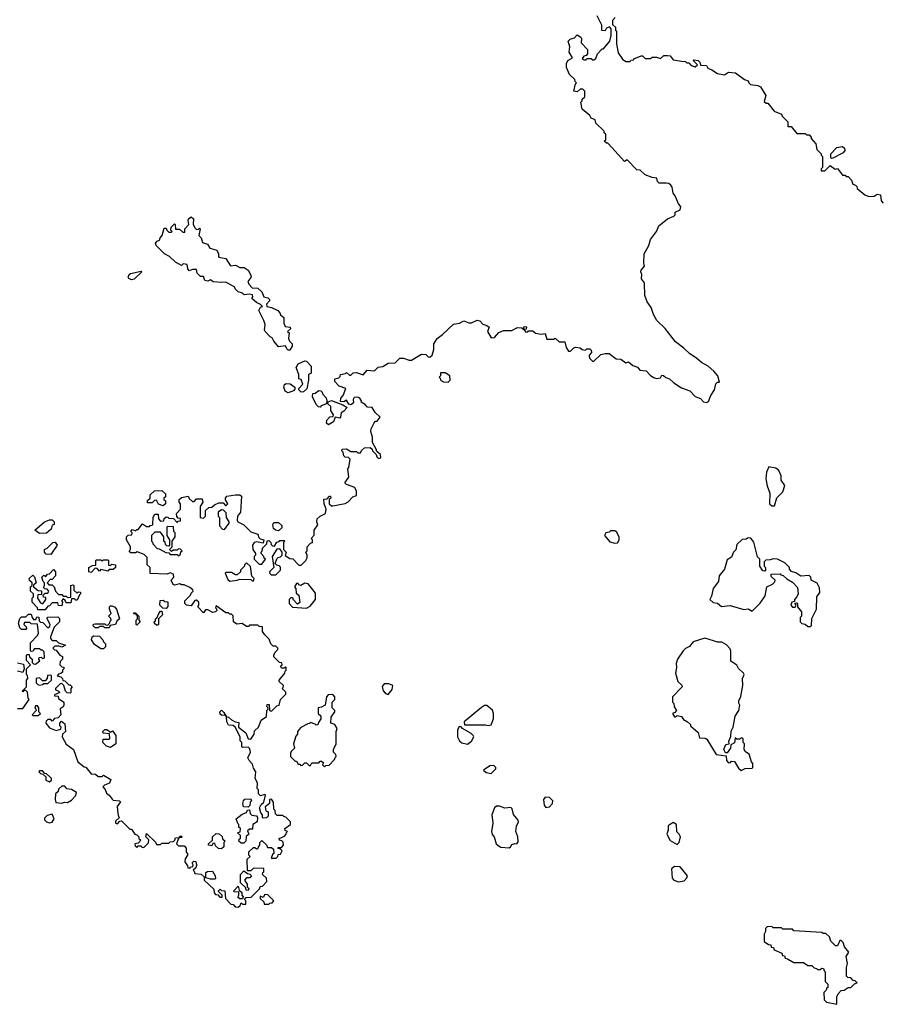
# Model space of a CAD drawing. Extents: x 2494118 to 2687960, y 757339 to 915227.
# Tile 49 of 256: x 2563441 to 2569651, y 838680 to 845770. Entities that reach past the tile are written whole.
import ezdxf

# ---------------------------------------------------------------- set-up
doc = ezdxf.new("R2010")
doc.units = 0

msp = doc.modelspace()

# ---------------------------------------------------------------- linework, layer by layer
at = {"layer": '0CON20XD'}
for points in [[(2565795, 843030), (2565775, 843017.5), (2565751.7, 843021.7), (2565752.5, 843045), (2565770, 843065), (2565790, 843115), (2565741.7, 843131.7), (2565710, 843165), (2565710, 843185), (2565738.3, 843191.7), (2565748.3, 843201.7), (2565750, 843215), (2565787, 843223), (2565795, 843230), (2565815, 843210), (2565825, 843210), (2565841.7, 843228.3), (2565865, 843230), (2565915, 843212.5), (2565943, 843247), (2565995, 843242.5), (2566023, 843267), (2566055, 843273.3), (2566095, 843297.5), (2566145, 843300), (2566178.3, 843331.7), (2566205, 843332.5), (2566245, 843317.5), (2566261.7, 843318.3), (2566335, 843362.5), (2566365, 843360), (2566381.7, 843341.7), (2566395, 843340), (2566410, 843355), (2566422.5, 843395), (2566422.5, 843435), (2566446.7, 843475), (2566485, 843502.5), (2566565, 843576.7), (2566606.4, 843583.6), (2566638.3, 843601.7), (2566675, 843587.5), (2566695, 843587.5), (2566733.6, 843606.4), (2566755, 843602.5), (2566775, 843577.5), (2566805, 843567.5), (2566820, 843555), (2566810, 843525), (2566835, 843480), (2566858.3, 843481.7), (2566891.7, 843518.3), (2566925, 843532.5), (2566985, 843532.5), (2567025, 843552.5), (2567055, 843550), (2567070, 843540), (2567071.7, 843558.3), (2567085, 843560), (2567090, 843555), (2567088.3, 843541.7), (2567070, 843540), (2567085, 843520), (2567098.3, 843521.7), (2567105, 843530), (2567135, 843530), (2567155, 843512.5), (2567195, 843506.7), (2567225, 843510), (2567235, 843470), (2567285, 843470), (2567295, 843477.5), (2567325, 843450), (2567365, 843450), (2567375, 843410), (2567393, 843383), (2567407, 843383), (2567431.7, 843408.3), (2567445, 843412.5), (2567477, 843407), (2567490, 843395), (2567515, 843390), (2567525, 843400), (2567545, 843400), (2567555, 843390), (2567557, 843373), (2567540, 843355), (2567540, 843345), (2567545, 843330), (2567565, 843310), (2567575, 843310), (2567625, 843360), (2567655, 843367.5), (2567685, 843366.2), (2567735, 843327.5), (2567770, 843325), (2567805, 843300), (2567825, 843307.5), (2567855, 843280), (2567888.3, 843268.3), (2567905, 843247.5), (2567950.7, 843240.7), (2567979.7, 843209.7), (2568005, 843193.3), (2568025, 843187.5), (2568055, 843190), (2568065, 843210), (2568077, 843207), (2568093, 843193), (2568120, 843185), (2568150, 843155), (2568205, 843120), (2568265, 843097.5), (2568305, 843056.7), (2568342.3, 843042.3), (2568365, 843017.5), (2568385, 843012.5), (2568399.3, 843020.7), (2568416.4, 843063.6), (2568442.5, 843105), (2568451.7, 843148.3), (2568465, 843160), (2568480, 843160), (2568466.1, 843206.1), (2568439.3, 843239.3), (2568397.5, 843275), (2568350.8, 843300.8), (2568313.6, 843333.6), (2568265, 843363.3), (2568222.5, 843405), (2568161.4, 843451.4), (2568087.5, 843547.5), (2568028, 843605), (2568005, 843647.5), (2567987.7, 843697.7), (2567957.3, 843737.3), (2567940.8, 843785), (2567940, 843875), (2567916.7, 843905), (2567920, 843935), (2567913.8, 843955), (2567915, 843967.5), (2567940, 843995), (2567933.6, 844016.4), (2567937.5, 844085), (2567970, 844145), (2567982.3, 844187.7), (2568026.1, 844243.9), (2568043.3, 844285), (2568105, 844336.7), (2568150, 844355), (2568160, 844365), (2568160, 844385), (2568195, 844400), (2568200, 844425), (2568183, 844443), (2568160.7, 844500.7), (2568145, 844520), (2568138.8, 844565), (2568129.5, 844579.5), (2568115, 844590), (2568095, 844593.3), (2568045, 844592.5), (2568032.5, 844605), (2568028.3, 844628.3), (2567995, 844632.5), (2567943, 844653), (2567907, 844687), (2567885, 844690), (2567815, 844760), (2567795, 844750), (2567705, 844850), (2567675, 844880), (2567665, 844880), (2567650, 844895), (2567660, 844905), (2567660, 844945), (2567650, 844955), (2567648.3, 844968.3), (2567590, 845025), (2567585, 845050), (2567555, 845060), (2567545, 845080), (2567490, 845125), (2567480, 845175), (2567490, 845185), (2567491.7, 845198.3), (2567510, 845215), (2567510, 845255), (2567495, 845270), (2567475, 845270), (2567455, 845250), (2567430, 845255), (2567443, 845307), (2567450, 845315), (2567440, 845325), (2567438.3, 845338.3), (2567400, 845375), (2567377.5, 845425), (2567377.5, 845455), (2567387.5, 845475), (2567420, 845495), (2567397.5, 845535), (2567402.5, 845575), (2567390, 845615), (2567405, 845630), (2567425, 845637.5), (2567435, 845640), (2567455, 845660), (2567480, 845645), (2567486.7, 845635), (2567483, 845603), (2567530, 845555), (2567530, 845525), (2567518.3, 845511.7), (2567501.7, 845508.3), (2567491.7, 845491.7), (2567505, 845480), (2567518.3, 845481.7), (2567525, 845490), (2567555, 845490), (2567561.7, 845481.7), (2567575, 845480), (2567588.3, 845491.7), (2567600, 845525), (2567635, 845560), (2567645, 845560), (2567690, 845615), (2567700, 845655), (2567700, 845705), (2567687.5, 845717.5), (2567665, 845710), (2567655, 845690), (2567633, 845693), (2567631.7, 845731.7), (2567598.3, 845798.3)], [(2567727.5, 845785), (2567710, 845765), (2567710, 845735), (2567730, 845715), (2567730, 845695), (2567737.5, 845685), (2567737.5, 845595), (2567750.7, 845530.7), (2567780, 845485), (2567805, 845470), (2567835, 845470), (2567841.7, 845478.3), (2567860, 845480), (2567861.7, 845488.3), (2567915, 845510), (2567925, 845510), (2567945, 845490), (2567985, 845490), (2567995, 845500), (2568025, 845500), (2568055, 845490), (2568078.3, 845511.7), (2568105, 845512.5), (2568125, 845510), (2568145, 845480), (2568205, 845472.5), (2568235, 845470), (2568245, 845460), (2568258.3, 845458.3), (2568275, 845440), (2568305, 845430), (2568320, 845445), (2568290, 845475), (2568295, 845480), (2568325, 845476.7), (2568337.5, 845465), (2568341.7, 845441.7), (2568385, 845440), (2568395, 845420), (2568425, 845410), (2568465, 845382.5), (2568515, 845372.5), (2568545, 845392.5), (2568595, 845387.5), (2568659.3, 845339.3), (2568685, 845330), (2568690, 845315), (2568703, 845303), (2568755, 845296.7), (2568775, 845286.7), (2568812.5, 845225), (2568801.7, 845181.7), (2568815, 845170), (2568828.3, 845168.3), (2568871.7, 845111.7), (2568925, 845090), (2568930, 845075), (2568970, 845035), (2568971.7, 845001.7), (2568995, 845000), (2569035, 844950), (2569095, 844950), (2569105, 844940), (2569125, 844940), (2569140, 844925), (2569140, 844915), (2569172.5, 844875), (2569180, 844835), (2569210, 844805), (2569210, 844795), (2569220, 844785), (2569220, 844705), (2569210, 844695), (2569211.7, 844681.7), (2569238.3, 844681.7), (2569275, 844720), (2569313, 844693), (2569328.3, 844698.3), (2569365, 844650), (2569385, 844650), (2569391.7, 844641.7), (2569405, 844640), (2569430, 844615), (2569440, 844585), (2569458.3, 844578.3), (2569468.3, 844568.3), (2569470, 844555), (2569525, 844510), (2569555, 844497.5), (2569591.7, 844498.3), (2569615, 844512.5), (2569638.3, 844508.3), (2569642.5, 844465), (2569658.3, 844448.3)], [(2569285, 844770), (2569280, 844775), (2569280, 844805), (2569325, 844850), (2569365, 844857.5), (2569380, 844845), (2569381.7, 844828.3), (2569369.3, 844810.7), (2569295, 844772.5), (2569285, 844770)], [(2565385, 843390), (2565375, 843390), (2565365, 843400), (2565355, 843422.5), (2565303.6, 843413.6), (2565270, 843455), (2565260, 843480), (2565245, 843487.5), (2565207.5, 843525), (2565202.5, 843535), (2565207.5, 843575), (2565200, 843605), (2565162.5, 843675), (2565175, 843700), (2565190, 843705), (2565175, 843720), (2565145, 843732.5), (2565111.7, 843761.7), (2565120, 843775), (2565118.3, 843788.3), (2565095, 843792.5), (2565058.3, 843788.3), (2565045, 843800), (2565015, 843810), (2564991.7, 843831.7), (2564990, 843845), (2564925, 843880), (2564895, 843876.7), (2564835, 843882.5), (2564815, 843897.5), (2564795, 843887.5), (2564775, 843892.5), (2564765, 843920), (2564741.7, 843921.7), (2564720, 843945), (2564715, 843970), (2564685, 843970), (2564661.7, 843961.7), (2564652.5, 843975), (2564646.4, 844006.4), (2564618.3, 844011.7), (2564605, 844000), (2564563.9, 844023.9), (2564520, 844065), (2564483.6, 844083.6), (2564423.6, 844143.6), (2564418.3, 844161.7), (2564430, 844175), (2564448.3, 844181.7), (2564451.7, 844198.3), (2564467.5, 844215), (2564481.7, 844268.3), (2564495, 844270), (2564500, 844255), (2564515, 844240), (2564535, 844240), (2564540, 844245), (2564530, 844255), (2564532.5, 844275), (2564555, 844300), (2564560, 844295), (2564561.7, 844261.7), (2564591.7, 844261.7), (2564615, 844240), (2564630, 844240), (2564630, 844265), (2564660, 844295), (2564653.3, 844323.3), (2564656.7, 844335), (2564675, 844350), (2564693.3, 844335), (2564690, 844295), (2564705, 844270), (2564715, 844260), (2564728.3, 844261.7), (2564735, 844270), (2564740, 844265), (2564730, 844215), (2564748.3, 844198.3), (2564756.4, 844166.4), (2564793, 844153), (2564810, 844125), (2564859.5, 844109.5), (2564873.3, 844085), (2564871.7, 844068.3), (2564875, 844060), (2564925, 844050), (2564958.3, 843998.3), (2564995, 844002.5), (2565025, 843986.7), (2565056.4, 843986.4), (2565086.7, 843966.7), (2565107.5, 843925), (2565106.1, 843913.9), (2565082.5, 843885), (2565090, 843865), (2565115, 843840), (2565155, 843837.5), (2565185, 843810), (2565200, 843775), (2565227, 843767), (2565240, 843755), (2565240, 843745), (2565218.3, 843721.7), (2565220, 843705), (2565255, 843697.5), (2565300, 843675), (2565315, 843660), (2565320, 843645), (2565342.5, 843625), (2565342.5, 843585), (2565351.7, 843561.7), (2565387.5, 843555), (2565390, 843545), (2565370, 843525), (2565380, 843515), (2565377.5, 843475), (2565382.5, 843455), (2565402.5, 843435), (2565401.7, 843418.3), (2565385, 843390)], [(2564245, 843897.5), (2564227, 843907), (2564222.5, 843915), (2564230, 843935), (2564238.3, 843941.7), (2564315, 843960), (2564320, 843955), (2564265, 843902.5), (2564245, 843897.5)], [(2565468.3, 843088.3), (2565450, 843105), (2565450, 843115), (2565480, 843145), (2565468.3, 843178.3), (2565450, 843185), (2565450, 843215), (2565432.5, 843265), (2565447, 843293), (2565495, 843312.5), (2565505, 843310), (2565540, 843275), (2565540, 843225), (2565520, 843215), (2565520, 843175), (2565507.5, 843112.5), (2565485, 843090), (2565468.3, 843088.3)], [(2566525, 843160), (2566540, 843175), (2566537.5, 843205), (2566505, 843227.5), (2566471.7, 843228.3), (2566470, 843205), (2566460, 843195), (2566468.3, 843188.3), (2566470, 843175), (2566493, 843163), (2566525, 843160)], [(2565375, 843082.5), (2565352.5, 843095), (2565342.5, 843125), (2565347, 843143), (2565360.7, 843149.3), (2565387.5, 843147.5), (2565422.5, 843125), (2565421.7, 843108.3), (2565413, 843097), (2565375, 843082.5)], [(2565605, 842980), (2565591.7, 842981.7), (2565575, 843000), (2565550, 843055), (2565551.7, 843078.3), (2565568.3, 843081.7), (2565595, 843100), (2565608.3, 843098.3), (2565618.3, 843088.3), (2565620, 843075), (2565647, 843047), (2565652.5, 843025), (2565650, 843005), (2565611.7, 842988.3), (2565605, 842980)], [(2565070, 839425), (2565060, 839435), (2565071.7, 839448.3), (2565108.3, 839451.7), (2565168.3, 839511.7), (2565171.7, 839528.3), (2565188.3, 839531.7), (2565220, 839565), (2565218.3, 839588.3), (2565190, 839615), (2565191.7, 839628.3), (2565200, 839635), (2565198.3, 839658.3), (2565125, 839660), (2565105, 839640), (2565081.7, 839641.7), (2565080, 839725), (2565100, 839745), (2565090, 839755), (2565091.7, 839778.3), (2565125, 839810), (2565135, 839810), (2565145, 839800), (2565158.3, 839801.7), (2565160, 839815), (2565170, 839825), (2565170, 839845), (2565185, 839860), (2565218.3, 839828.3), (2565225, 839810), (2565255, 839810), (2565268.3, 839798.3), (2565270, 839765), (2565261.7, 839758.3), (2565251.7, 839731.7), (2565288.3, 839731.7), (2565300, 839745), (2565301.7, 839758.3), (2565318.3, 839761.7), (2565330, 839785), (2565318.3, 839798.3), (2565301.7, 839801.7), (2565301.7, 839808.3), (2565325, 839810), (2565340, 839825), (2565338.3, 839848.3), (2565328.3, 839858.3), (2565311.7, 839861.7), (2565310, 839875), (2565348.3, 839891.7), (2565360, 839905), (2565361.7, 839918.3), (2565370, 839925), (2565351.7, 839931.7), (2565350, 839945), (2565390, 839975), (2565390, 839995), (2565358.3, 840028.3), (2565341.7, 840031.7), (2565335, 840040), (2565295, 840040), (2565281.7, 840051.7), (2565280, 840075), (2565270, 840085), (2565267.5, 840135), (2565255, 840157.5), (2565240, 840155), (2565240, 840125), (2565208.3, 840101.7), (2565213, 840073), (2565230, 840065), (2565230, 840035), (2565217.5, 840022.5), (2565195, 840020), (2565190, 840025), (2565190, 840045), (2565178.3, 840058.3), (2565167.5, 840095), (2565180.7, 840119.3), (2565200, 840135), (2565210, 840185), (2565205, 840190), (2565175, 840180), (2565160, 840195), (2565160, 840225), (2565150, 840235), (2565152.5, 840275), (2565137.5, 840305), (2565141.2, 840355), (2565125, 840380), (2565118.3, 840408.3), (2565093.3, 840435), (2565083.3, 840455), (2565103.3, 840495), (2565098.8, 840518.8), (2565085, 840532.5), (2565045, 840530), (2565040, 840535), (2565040, 840565), (2565028.3, 840578.3), (2565027.5, 840605), (2564992.5, 840675), (2564977, 840687), (2564945, 840690), (2564932.5, 840715), (2564930, 840750), (2564920, 840760), (2564895, 840762.5), (2564885, 840770), (2564883, 840787), (2564893, 840797), (2564910.7, 840780.7), (2564930, 840750), (2564945, 840747.5), (2564965, 840727.5), (2564993, 840713), (2565018.3, 840708.3), (2565017.5, 840675), (2565070, 840635), (2565085, 840592.5), (2565105, 840590), (2565130, 840625), (2565131.7, 840648.3), (2565160, 840675), (2565180, 840725), (2565217, 840753), (2565220, 840795), (2565230, 840805), (2565228.3, 840818.3), (2565220, 840825), (2565221.7, 840838.3), (2565238.3, 840838.3), (2565240, 840795), (2565255, 840790), (2565291.7, 840828.3), (2565310, 840835), (2565320, 840875), (2565357, 840913), (2565357, 840927), (2565330, 840955), (2565338.3, 840961.7), (2565340, 840975), (2565310, 841005), (2565310, 841015), (2565350, 841065), (2565351.7, 841078.3), (2565360, 841085), (2565360, 841105), (2565355, 841110), (2565345, 841100), (2565325, 841100), (2565320, 841115), (2565330, 841125), (2565328.3, 841138.3), (2565311.7, 841141.7), (2565271.7, 841181.7), (2565270, 841195), (2565280, 841215), (2565300, 841235), (2565300, 841245), (2565285, 841260), (2565265, 841260), (2565250, 841275), (2565238.3, 841308.3), (2565205, 841340), (2565190, 841365), (2565188.3, 841398.3), (2565165, 841400), (2565155, 841410), (2565095, 841410), (2565088.3, 841401.7), (2565075, 841400), (2565041.7, 841421.7), (2565005, 841417.5), (2564980, 841435), (2564977, 841477), (2564965, 841490), (2564955, 841490), (2564945, 841500), (2564925, 841500), (2564855, 841550), (2564850, 841535), (2564858.3, 841528.3), (2564860, 841515), (2564850, 841505), (2564830.7, 841500.7), (2564795, 841520), (2564780, 841520), (2564765, 841500), (2564723, 841543), (2564730, 841555), (2564730, 841575), (2564715, 841590), (2564701.7, 841588.3), (2564675, 841550), (2564643, 841553), (2564630, 841565), (2564630, 841585), (2564670, 841625), (2564675, 841640), (2564690, 841655), (2564687.5, 841665), (2564665, 841682.5), (2564625, 841700), (2564605, 841700), (2564595, 841707.5), (2564555, 841697.5), (2564545, 841702.5), (2564532.5, 841735), (2564550, 841755), (2564548.3, 841778.3), (2564525, 841787.5), (2564502, 841778), (2564381.7, 841781.7), (2564380, 841825), (2564360, 841845), (2564358.3, 841898.3), (2564338.3, 841918.3), (2564287, 841937), (2564275, 841930), (2564241.7, 841931.7), (2564230, 841945), (2564240, 841955), (2564240, 841975), (2564210, 842025), (2564210, 842045), (2564223, 842057), (2564248.3, 842061.7), (2564250, 842075), (2564242.5, 842085), (2564251.7, 842098.3), (2564275, 842090), (2564285, 842100), (2564295, 842100), (2564325, 842140), (2564355, 842120), (2564375, 842120), (2564381.7, 842128.3), (2564395, 842130), (2564400, 842135), (2564403, 842187), (2564415, 842210), (2564438.3, 842208.3), (2564440, 842175), (2564455, 842160), (2564478.3, 842161.7), (2564481.7, 842178.3), (2564495, 842190), (2564508.3, 842188.3), (2564515, 842180), (2564548.3, 842178.3), (2564575, 842150), (2564581.7, 842158.3), (2564598.3, 842161.7), (2564598.3, 842178.3), (2564581.7, 842181.7), (2564571.7, 842191.7), (2564570, 842215), (2564600, 842245), (2564600, 842285), (2564590, 842295), (2564590, 842315), (2564605, 842330), (2564655, 842340), (2564661.7, 842321.7), (2564685, 842300), (2564698.3, 842301.7), (2564715, 842320), (2564755, 842320), (2564760, 842295), (2564740, 842265), (2564740, 842185), (2564765, 842180), (2564780, 842195), (2564780, 842235), (2564801.7, 842258.3), (2564825, 842260), (2564843, 842277), (2564875, 842290), (2564905, 842290), (2564921.7, 842271.7), (2564928.3, 842271.7), (2564940, 842285), (2564922.5, 842312.5), (2564922.5, 842325), (2564931.7, 842338.3), (2564995, 842347.5), (2565025, 842347.5), (2565038.3, 842338.3), (2565030, 842225), (2565010, 842195), (2565007.5, 842165), (2565012.5, 842155), (2565055, 842132.5), (2565105, 842082.5), (2565156.4, 842066.4), (2565162.5, 842042.5), (2565171.7, 842031.7), (2565200, 842025), (2565195, 842000), (2565145, 842010), (2565130, 842005), (2565117.5, 841985), (2565120, 841955), (2565140, 841925), (2565140, 841915), (2565130, 841905), (2565130, 841885), (2565165, 841850), (2565185, 841850), (2565210, 841885), (2565201.7, 841891.7), (2565200, 841905), (2565180, 841925), (2565180, 841935), (2565187, 841943), (2565190, 841965), (2565220, 841995), (2565221.7, 842018.3), (2565235, 842020), (2565250, 842005), (2565251.7, 841991.7), (2565261.7, 841981.7), (2565275, 841980), (2565291.7, 842008.3), (2565308.3, 842011.7), (2565315, 842020), (2565345, 842020), (2565350, 842015), (2565340, 842005), (2565340, 841955), (2565360, 841935), (2565351.7, 841911.7), (2565385, 841890), (2565408.3, 841888.3), (2565451.7, 841841.7), (2565468.3, 841841.7), (2565500, 841875), (2565510, 841895), (2565510, 841915), (2565500, 841935), (2565510, 841945), (2565510, 841975), (2565535, 842000), (2565550, 842005), (2565550, 842025), (2565540, 842035), (2565561.7, 842058.3), (2565560, 842095), (2565587, 842133), (2565580, 842155), (2565582.5, 842175), (2565603.9, 842196.1), (2565642.5, 842215), (2565647.5, 842245), (2565632.5, 842285), (2565631.7, 842318.3), (2565655, 842320), (2565671.7, 842338.3), (2565678.3, 842338.3), (2565680, 842325), (2565670, 842315), (2565670, 842285), (2565685, 842270), (2565695, 842270), (2565785, 842286.7), (2565805, 842297.5), (2565840, 842335), (2565867, 842343), (2565866.7, 842375), (2565855, 842402.5), (2565795, 842423.3), (2565782.5, 842435), (2565810, 842475), (2565802.5, 842535), (2565810, 842545), (2565820, 842605), (2565808.3, 842618.3), (2565785, 842620), (2565775, 842630), (2565770, 842655), (2565760, 842665), (2565761.7, 842678.3), (2565795, 842680), (2565825, 842660), (2565865, 842660), (2565875, 842650), (2565895, 842650), (2565901.7, 842668.3), (2565923, 842687), (2565965, 842690), (2565978.3, 842678.3), (2565980, 842665), (2566008.3, 842638.3), (2566011.7, 842621.7), (2566025, 842610), (2566040, 842615), (2566038.3, 842638.3), (2566011.7, 842661.7), (2566008.3, 842678.3), (2565980, 842725), (2565980, 842765), (2565970, 842805), (2565972.5, 842825), (2565993, 842867), (2566001.7, 842878.3), (2566015, 842880), (2566037, 842907), (2566000.7, 842940.7), (2565978.3, 842978.3), (2565945, 842980), (2565929.3, 842999.3), (2565900, 843015), (2565902.5, 843025), (2565890, 843045), (2565875, 843052.5), (2565850, 843050), (2565842.5, 843035), (2565845, 843010), (2565825, 842997.5), (2565811.7, 843001.7), (2565795, 843030)], [(2565665, 842852.5), (2565650, 842865), (2565653, 842887), (2565675, 842910), (2565698.3, 842911.7), (2565700, 842925), (2565680, 842955), (2565680, 842985), (2565660, 843005), (2565661.7, 843018.3), (2565687, 843027), (2565767, 842997), (2565798.3, 842978.3), (2565775, 842950), (2565755, 842940), (2565751.7, 842908.3), (2565745, 842900), (2565711.7, 842908.3), (2565700, 842875), (2565665, 842852.5)], [(2568875, 842270), (2568893, 842327), (2568935, 842370), (2568950, 842415), (2568923.6, 842453.6), (2568923.3, 842485), (2568907.5, 842525), (2568885, 842540), (2568835, 842550), (2568818.3, 842511.7), (2568812.5, 842465), (2568823, 842413), (2568841.7, 842361.7), (2568840, 842285), (2568855, 842270), (2568875, 842270)], [(2564475, 842270), (2564441.7, 842281.7), (2564425, 842310), (2564411.7, 842308.3), (2564395, 842290), (2564361.7, 842291.7), (2564361.7, 842308.3), (2564380, 842325), (2564381.7, 842348.3), (2564411.7, 842378.3), (2564465, 842380), (2564490, 842355), (2564490, 842335), (2564480, 842325), (2564480, 842315), (2564490, 842305), (2564490, 842285), (2564475, 842270)], [(2564915, 842100), (2564950, 842145), (2564950, 842155), (2564930, 842185), (2564928.3, 842218.3), (2564908.3, 842238.3), (2564895, 842240), (2564870, 842225), (2564870, 842195), (2564880, 842185), (2564880, 842125), (2564901.7, 842101.7), (2564915, 842100)], [(2563585, 842070), (2563550, 842095), (2563620, 842155), (2563655, 842167.5), (2563675, 842167.5), (2563690, 842155), (2563690, 842135), (2563675, 842130), (2563668.3, 842101.7), (2563635, 842073.3), (2563585, 842070)], [(2564585, 841910), (2564598.3, 841921.7), (2564601.7, 841938.3), (2564610, 841945), (2564598.3, 841958.3), (2564585, 841960), (2564575, 841950), (2564545, 841950), (2564535, 841940), (2564520, 841955), (2564540, 841975), (2564540, 842015), (2564560, 842045), (2564560, 842075), (2564550, 842085), (2564548.3, 842118.3), (2564505, 842120), (2564500, 842115), (2564500, 842055), (2564520, 842025), (2564520, 841985), (2564515, 841980), (2564501.7, 841981.7), (2564491.7, 841991.7), (2564488.3, 842008.3), (2564480, 842015), (2564480, 842045), (2564455, 842080), (2564415, 842080), (2564390, 842055), (2564390, 842015), (2564398.3, 842008.3), (2564400, 841995), (2564431.7, 841961.7), (2564445, 841960), (2564493, 841933), (2564515, 841930), (2564525, 841920), (2564575, 841920), (2564585, 841910)], [(2565305, 842090), (2565283, 842093), (2565267.5, 842105), (2565262.5, 842135), (2565271.7, 842148.3), (2565305, 842150), (2565328.3, 842128.3), (2565328.3, 842111.7), (2565305, 842090)], [(2567725, 842000), (2567745, 842002.5), (2567756.4, 842023.6), (2567757, 842043), (2567739.3, 842079.3), (2567725, 842090), (2567695, 842090), (2567685, 842080), (2567660, 842075), (2567652.5, 842055), (2567690.7, 842010.7), (2567725, 842000)], [(2569135, 841400), (2569141.7, 841408.3), (2569143, 841457), (2569177.5, 841525), (2569180, 841615), (2569202.5, 841645), (2569199.3, 841679.3), (2569183, 841713), (2569140, 841735), (2569137.5, 841755), (2569125, 841767.5), (2569065, 841762.5), (2569027.7, 841787.7), (2568997.5, 841797.5), (2568983, 841813), (2568982.5, 841825), (2568949.3, 841859.3), (2568896.4, 841886.4), (2568865, 841887.5), (2568845, 841880), (2568811.7, 841878.3), (2568800, 841865), (2568800, 841835), (2568810, 841825), (2568810, 841805), (2568805, 841800), (2568791.7, 841801.7), (2568770, 841835), (2568770, 841885), (2568753, 841903), (2568727, 842007), (2568705, 842037.5), (2568685, 842040), (2568671.7, 842028.3), (2568642.5, 842027.5), (2568605, 841990), (2568597, 841953), (2568580, 841935), (2568565, 841900), (2568535, 841880), (2568516.1, 841813.9), (2568477.5, 841765), (2568472.5, 841725), (2568433.3, 841675), (2568421.7, 841618.3), (2568410, 841595), (2568433, 841573), (2568465, 841567.5), (2568493.6, 841543.6), (2568555, 841552.5), (2568655, 841522.5), (2568685, 841527.5), (2568715, 841510), (2568771.7, 841568.3), (2568808.3, 841621.7), (2568820, 841685), (2568860, 841705), (2568878.3, 841721.7), (2568880, 841735), (2568851.7, 841761.7), (2568851.7, 841778.3), (2568915, 841780), (2568921.7, 841771.7), (2568938.3, 841768.3), (2568963, 841743), (2569005, 841720), (2569040.7, 841680.7), (2569046.7, 841635), (2569037, 841613), (2569020, 841595), (2569018.3, 841581.7), (2569000, 841575), (2568993, 841553), (2569005, 841540), (2569025, 841540), (2569030, 841555), (2569021.7, 841568.3), (2569035, 841570), (2569040, 841565), (2569041.7, 841541.7), (2569070, 841505), (2569070, 841475), (2569060, 841465), (2569060, 841435), (2569073, 841423), (2569097, 841417), (2569115, 841400), (2569135, 841400)], [(2563665, 841920), (2563631.7, 841921.7), (2563620, 841935), (2563620, 841955), (2563640, 841965), (2563680, 842005), (2563697, 842007), (2563710, 841985), (2563665, 841920)], [(2565251.7, 841771.7), (2565285, 841772.5), (2565320, 841805), (2565318.3, 841828.3), (2565308.3, 841838.3), (2565291.7, 841841.7), (2565280, 841855), (2565291.7, 841888.3), (2565301.7, 841898.3), (2565318.3, 841901.7), (2565330, 841915), (2565330, 841935), (2565315, 841960), (2565291.7, 841958.3), (2565260, 841905), (2565270, 841825), (2565240, 841795), (2565241.7, 841781.7), (2565251.7, 841771.7)], [(2563955, 841790), (2563940, 841795), (2563940, 841825), (2563965, 841840), (2563988.3, 841841.7), (2563990, 841875), (2563995, 841880), (2564025, 841880), (2564035, 841870), (2564045, 841880), (2564075, 841880), (2564080, 841875), (2564081.7, 841841.7), (2564095, 841840), (2564105, 841850), (2564130, 841845), (2564130, 841825), (2564115, 841810), (2564085, 841810), (2564075, 841800), (2564025, 841810), (2564015, 841800), (2563998.3, 841818.3), (2563985, 841820), (2563955, 841790)], [(2563625, 841520), (2563571.7, 841521.7), (2563570, 841535), (2563530, 841575), (2563530, 841605), (2563540, 841615), (2563540, 841635), (2563520, 841655), (2563520, 841685), (2563530, 841695), (2563530, 841715), (2563511.7, 841731.7), (2563510, 841745), (2563535, 841770), (2563548.3, 841758.3), (2563560, 841715), (2563541.7, 841698.3), (2563540, 841685), (2563575, 841660), (2563598.3, 841658.3), (2563598.3, 841631.7), (2563571.7, 841628.3), (2563570, 841605), (2563590, 841570), (2563607, 841563), (2563630, 841595), (2563628.3, 841608.3), (2563611.7, 841611.7), (2563610, 841625), (2563625, 841640), (2563645, 841640), (2563650, 841655), (2563638.3, 841668.3), (2563621.7, 841671.7), (2563611.7, 841681.7), (2563620, 841695), (2563620, 841715), (2563610, 841725), (2563600, 841755), (2563615, 841770), (2563628.3, 841761.7), (2563641.7, 841778.3), (2563655, 841780), (2563685, 841810), (2563700, 841795), (2563700, 841765), (2563675, 841740), (2563661.7, 841738.3), (2563640, 841715), (2563651.7, 841701.7), (2563675, 841700), (2563690, 841685), (2563700, 841655), (2563721.7, 841631.7), (2563745, 841630), (2563755, 841620), (2563775, 841620), (2563785, 841610), (2563808.3, 841611.7), (2563810, 841695), (2563825, 841700), (2563830, 841695), (2563831.7, 841661.7), (2563855, 841640), (2563865, 841650), (2563878.3, 841648.3), (2563880, 841635), (2563871.7, 841628.3), (2563855, 841590), (2563845, 841590), (2563835, 841600), (2563815, 841600), (2563808.3, 841571.7), (2563775, 841570), (2563768.3, 841588.3), (2563755, 841600), (2563742.5, 841585), (2563750, 841575), (2563745, 841550), (2563721.7, 841551.7), (2563715, 841570), (2563675, 841570), (2563655, 841550), (2563643.3, 841546.7), (2563625, 841520)], [(2564955, 841727.5), (2565006.4, 841733.6), (2565025, 841742.5), (2565105, 841740), (2565115, 841730), (2565125, 841730), (2565130, 841745), (2565113, 841763), (2565101.7, 841831.7), (2565075, 841860), (2565060, 841845), (2565060, 841835), (2565030, 841805), (2565030, 841795), (2565007, 841773), (2564995, 841772.5), (2564965, 841790), (2564925, 841790), (2564920, 841785), (2564939.3, 841739.3), (2564955, 841727.5)], [(2565505, 841533.3), (2565533, 841547), (2565570, 841595), (2565571.7, 841641.7), (2565517, 841707), (2565495, 841712.5), (2565465, 841696.7), (2565450, 841700), (2565445, 841710), (2565435, 841710), (2565420, 841685), (2565430, 841675), (2565431.7, 841641.7), (2565450, 841625), (2565457.5, 841572.5), (2565441.7, 841561.7), (2565410, 841595), (2565410, 841605), (2565395, 841610), (2565380, 841595), (2565380, 841565), (2565405, 841540), (2565505, 841533.3)], [(2564495, 841530), (2564471.7, 841531.7), (2564450, 841555), (2564451.7, 841588.3), (2564475, 841590), (2564485, 841580), (2564508.3, 841578.3), (2564507.5, 841545), (2564495, 841530)], [(2564085, 841390), (2564055, 841390), (2564045, 841400), (2564015, 841400), (2564005, 841390), (2563985, 841390), (2563970, 841405), (2563973.6, 841416.4), (2563985, 841420), (2564055, 841420), (2564061.7, 841411.7), (2564075, 841410), (2564088.3, 841421.7), (2564091.7, 841438.3), (2564100, 841445), (2564098.3, 841458.3), (2564080, 841475), (2564100, 841495), (2564087.5, 841525), (2564088.3, 841541.7), (2564095, 841550), (2564105, 841550), (2564123, 841543), (2564137.5, 841525), (2564160, 841455), (2564141.7, 841438.3), (2564130, 841415), (2564091.7, 841408.3), (2564085, 841390)], [(2563425, 840810), (2563465, 840810), (2563510, 840875), (2563502.5, 840885), (2563498.3, 840928.3), (2563485, 840940), (2563470, 840940), (2563465, 840930), (2563460, 840935), (2563490, 840965), (2563490, 841015), (2563500, 841025), (2563497, 841047), (2563490, 841055), (2563490, 841095), (2563520, 841125), (2563490, 841155), (2563490, 841195), (2563495, 841200), (2563508.3, 841198.3), (2563511.7, 841181.7), (2563530, 841165), (2563531.7, 841141.7), (2563541.7, 841131.7), (2563555, 841130), (2563587, 841153), (2563580, 841165), (2563581.7, 841178.3), (2563595, 841180), (2563605, 841170), (2563620, 841175), (2563617, 841217), (2563605, 841230), (2563595, 841230), (2563585, 841240), (2563545, 841240), (2563538.3, 841221.7), (2563525, 841220), (2563520, 841225), (2563518.3, 841281.7), (2563570, 841335), (2563576.4, 841353.6), (2563568.3, 841418.3), (2563525, 841420), (2563515, 841430), (2563475, 841430), (2563470, 841415), (2563488.3, 841398.3), (2563490, 841385), (2563485, 841380), (2563455, 841380), (2563441.7, 841391.7), (2563432.5, 841425), (2563441.7, 841458.3), (2563455, 841470), (2563485, 841470), (2563505, 841490), (2563525, 841490), (2563530, 841465), (2563541.7, 841451.7), (2563558.3, 841451.7), (2563565, 841470), (2563578.3, 841468.3), (2563581.7, 841441.7), (2563591.7, 841431.7), (2563608.3, 841428.3), (2563645, 841390), (2563658.3, 841401.7), (2563660, 841415), (2563640, 841455), (2563641.7, 841468.3), (2563715, 841470), (2563727, 841457), (2563727, 841433), (2563690, 841395), (2563662.5, 841325), (2563663, 841313), (2563675, 841300), (2563705, 841300), (2563721.7, 841281.7), (2563770, 841265), (2563745, 841252.5), (2563725, 841260), (2563695, 841260), (2563680, 841245), (2563691.7, 841231.7), (2563705, 841230), (2563730, 841195), (2563750, 841185), (2563750, 841165), (2563731.7, 841148.3), (2563730, 841125), (2563745, 841110), (2563758.3, 841108.3), (2563760, 841095), (2563750, 841085), (2563748.3, 841071.7), (2563738.3, 841061.7), (2563721.7, 841058.3), (2563710, 841045), (2563738.3, 841038.3), (2563750, 841025), (2563751.7, 841011.7), (2563765, 841010), (2563795, 840980), (2563805, 840980), (2563820, 840965), (2563810, 840955), (2563810, 840925), (2563805, 840920), (2563783, 840923), (2563770, 840935), (2563760, 840975), (2563745, 840990), (2563731.7, 840988.3), (2563700, 840955), (2563700, 840945), (2563718.3, 840938.3), (2563730, 840925), (2563691.7, 840908.3), (2563691.7, 840901.7), (2563718.3, 840898.3), (2563721.7, 840881.7), (2563760, 840855), (2563760, 840835), (2563755, 840822.5), (2563733, 840807), (2563737.5, 840765), (2563718.3, 840741.7), (2563691.7, 840738.3), (2563675, 840720), (2563665, 840730), (2563645, 840730), (2563631.7, 840718.3), (2563630, 840705), (2563655, 840670), (2563705, 840652.5), (2563738.3, 840661.7), (2563740, 840675), (2563730, 840685), (2563730, 840705), (2563741.7, 840718.3), (2563765, 840700), (2563770, 840645), (2563750, 840625), (2563747.5, 840605), (2563775, 840552.5), (2563827.5, 840515), (2563860, 840425), (2563905, 840390), (2563918.3, 840388.3), (2563955, 840340), (2563987, 840337), (2564005, 840320), (2564035, 840320), (2564045, 840330), (2564098.3, 840298.3), (2564088.3, 840271.7), (2564051.7, 840258.3), (2564040, 840245), (2564057, 840227), (2564065, 840200), (2564086.4, 840186.4), (2564106.1, 840156.1), (2564115, 840150), (2564160, 840145), (2564167, 840137), (2564143.6, 840103.6), (2564147.5, 840055), (2564152.5, 840032.5), (2564160, 840025), (2564131.7, 839998.3), (2564130, 839985), (2564145, 839980), (2564161.7, 839998.3), (2564175, 840000), (2564235, 839940), (2564245, 839940), (2564270, 839905), (2564285, 839900), (2564300, 839885), (2564300, 839875), (2564310, 839865), (2564307, 839853), (2564295, 839840), (2564270, 839835), (2564271.7, 839821.7), (2564285, 839810), (2564295, 839820), (2564315, 839820), (2564321.7, 839811.7), (2564335, 839810), (2564368.3, 839841.7), (2564370, 839865), (2564350, 839885), (2564355, 839910), (2564418.3, 839848.3), (2564425, 839830), (2564455, 839830), (2564465, 839840), (2564515, 839840), (2564525, 839850), (2564548.3, 839851.7), (2564558.3, 839861.7), (2564561.7, 839878.3), (2564590, 839880), (2564595, 839890), (2564605, 839890), (2564610, 839885), (2564605, 839880), (2564590, 839880), (2564581.7, 839868.3), (2564570, 839835), (2564585, 839820), (2564625, 839820), (2564640, 839805), (2564640, 839775), (2564648.3, 839768.3), (2564650, 839755), (2564633, 839727), (2564630, 839705), (2564648.3, 839678.3), (2564651.7, 839661.7), (2564665, 839660), (2564671.7, 839668.3), (2564688.3, 839671.7), (2564690, 839685), (2564681.7, 839698.3), (2564695, 839710), (2564708.3, 839708.3), (2564711.7, 839691.7), (2564720, 839685), (2564711.7, 839678.3), (2564708.3, 839661.7), (2564690, 839645), (2564698.3, 839638.3), (2564701.7, 839621.7), (2564748.3, 839618.3), (2564768.3, 839598.3), (2564770, 839575), (2564838.3, 839508.3), (2564841.7, 839481.7), (2564851.7, 839471.7), (2564868.3, 839468.3), (2564881.7, 839451.7), (2564898.3, 839451.7), (2564900, 839465), (2564871.7, 839491.7), (2564871.7, 839498.3), (2564885, 839510), (2564895, 839500), (2564918.3, 839498.3), (2564921.7, 839441.7), (2564961.7, 839401.7), (2564978.3, 839398.3), (2564991.7, 839381.7), (2565015, 839380), (2565028.3, 839391.7), (2565035, 839410), (2565045, 839400), (2565068.3, 839401.7), (2565070, 839425)], [(2564285, 841410), (2564280, 841415), (2564280, 841445), (2564290, 841455), (2564290, 841480), (2564281.7, 841481.7), (2564280, 841490), (2564261.7, 841491.7), (2564265, 841500), (2564275, 841500), (2564300, 841475), (2564300, 841445), (2564307.5, 841435), (2564285, 841410)], [(2564435, 841410), (2564425, 841410), (2564411.7, 841421.7), (2564410, 841435), (2564418.3, 841441.7), (2564420, 841455), (2564428.3, 841461.7), (2564445, 841500), (2564455, 841510), (2564465, 841510), (2564470, 841485), (2564440, 841455), (2564440, 841415), (2564435, 841410)], [(2564045, 841240), (2564025, 841240), (2563980.7, 841270.7), (2563957.5, 841305), (2563963.6, 841326.4), (2563975, 841332.5), (2564015, 841330), (2564040, 841305), (2564045, 841290), (2564060, 841275), (2564060, 841255), (2564045, 841240)], [(2568635, 840362.5), (2568663, 840377), (2568715, 840380), (2568720, 840385), (2568720, 840415), (2568710, 840425), (2568691.7, 840481.7), (2568667, 840497), (2568657.5, 840515), (2568660, 840555), (2568650, 840565), (2568650, 840595), (2568635, 840600), (2568625, 840590), (2568605, 840590), (2568591.7, 840598.3), (2568587, 840563), (2568561.7, 840548.3), (2568557.5, 840525), (2568535, 840490), (2568521.7, 840491.7), (2568510, 840515), (2568525, 840550), (2568550, 840555), (2568547.5, 840575), (2568561.7, 840608.3), (2568563.6, 840646.4), (2568577.5, 840675), (2568592.5, 840755), (2568617.5, 840795), (2568626.7, 840835), (2568618.3, 840848.3), (2568617.5, 840865), (2568633, 840897), (2568646.7, 840975), (2568643.8, 841025), (2568656.2, 841055), (2568652.5, 841065), (2568617, 841097), (2568603, 841123), (2568561.7, 841151.7), (2568561.7, 841221.7), (2568555, 841240), (2568529.3, 841269.3), (2568497, 841287), (2568468.3, 841288.3), (2568373, 841317), (2568290.7, 841289.3), (2568263, 841257), (2568235, 841242.5), (2568217.5, 841225), (2568177.5, 841165), (2568167.5, 841135), (2568170, 841105), (2568163.3, 841065), (2568180, 841005), (2568208.3, 840978.3), (2568210, 840965), (2568140, 840895), (2568140, 840855), (2568150, 840845), (2568151.7, 840821.7), (2568170, 840795), (2568158.3, 840781.7), (2568140, 840775), (2568155, 840750), (2568165, 840750), (2568175, 840760), (2568205, 840752.5), (2568220.7, 840730.7), (2568250, 840715), (2568270, 840695), (2568270, 840685), (2568326.4, 840636.4), (2568335, 840600), (2568375, 840597.5), (2568388.3, 840588.3), (2568455, 840480), (2568528.3, 840468.3), (2568530, 840435), (2568545, 840420), (2568558.3, 840421.7), (2568565, 840430), (2568588.3, 840428.3), (2568615, 840380), (2568635, 840362.5)], [(2563425, 841140), (2563468.3, 841128.3), (2563472.5, 841095), (2563465, 841070), (2563425, 841080)], [(2563585, 840977.5), (2563605, 840982.5), (2563615, 840990), (2563645, 840990), (2563670, 841015), (2563670, 841045), (2563665, 841050), (2563641.7, 841048.3), (2563640, 841025), (2563625, 841010), (2563605, 841010), (2563585, 841030), (2563560, 841025), (2563560, 840995), (2563571.7, 840981.7), (2563585, 840977.5)], [(2566095, 840910), (2566123.3, 840946.7), (2566127.5, 840975), (2566098.3, 840988.3), (2566065, 840987.5), (2566051.7, 840968.3), (2566058.3, 840938.3), (2566075, 840917.5), (2566095, 840910)], [(2565635, 840390), (2565645, 840400), (2565668.3, 840401.7), (2565708.3, 840441.7), (2565711.7, 840458.3), (2565720, 840465), (2565718.3, 840478.3), (2565700, 840495), (2565700, 840515), (2565720, 840555), (2565720, 840645), (2565727.5, 840665), (2565710, 840695), (2565680, 840705), (2565683, 840747), (2565710, 840785), (2565710, 840795), (2565690, 840815), (2565690, 840855), (2565710, 840875), (2565710, 840895), (2565695, 840910), (2565661.7, 840908.3), (2565650, 840895), (2565640, 840835), (2565615, 840820), (2565590, 840815), (2565590, 840775), (2565608.3, 840758.3), (2565610, 840735), (2565591.7, 840708.3), (2565588.3, 840691.7), (2565575, 840690), (2565568.3, 840698.3), (2565535, 840710), (2565528.3, 840701.7), (2565515, 840700), (2565465, 840672.5), (2565440, 840645), (2565440, 840625), (2565428.3, 840611.7), (2565412.5, 840555), (2565420, 840525), (2565395, 840500), (2565390, 840485), (2565390, 840465), (2565425, 840430), (2565435, 840430), (2565445, 840410), (2565458.3, 840408.3), (2565465, 840400), (2565478.3, 840401.7), (2565495, 840420), (2565505, 840420), (2565525, 840400), (2565535, 840400), (2565545, 840420), (2565595, 840420), (2565605, 840430), (2565615, 840430), (2565628.3, 840418.3), (2565620, 840405), (2565635, 840390)], [(2563575, 840760), (2563590, 840775), (2563580, 840785), (2563580, 840815), (2563568.3, 840828.3), (2563555, 840830), (2563550, 840815), (2563558.3, 840808.3), (2563560, 840795), (2563530, 840765), (2563535, 840760), (2563575, 840760)], [(2566815, 840687.5), (2566835, 840692.5), (2566853.3, 840735), (2566853.3, 840775), (2566845, 840797.5), (2566805, 840832.5), (2566788.3, 840831.7), (2566765, 840817.5), (2566640, 840715), (2566642.5, 840692.5), (2566795, 840692.5), (2566815, 840687.5)], [(2566665, 840553.3), (2566694.1, 840575.9), (2566710, 840605), (2566706.7, 840615), (2566690.5, 840630.5), (2566630, 840665), (2566618.3, 840678.3), (2566605, 840680), (2566592.5, 840655), (2566592.5, 840605), (2566607, 840577), (2566623.9, 840563.9), (2566665, 840553.3)], [(2564095, 840530), (2564065, 840540), (2564040, 840565), (2564041.7, 840588.3), (2564085, 840590), (2564090, 840595), (2564088.3, 840628.3), (2564041.7, 840631.7), (2564040, 840645), (2564055, 840660), (2564068.3, 840658.3), (2564095, 840640), (2564108.3, 840648.3), (2564132.5, 840615), (2564132.5, 840555), (2564095, 840530)], [(2566835, 840342.5), (2566870, 840375), (2566870, 840385), (2566855, 840400), (2566825, 840397.5), (2566780, 840365), (2566798.3, 840348.3), (2566835, 840342.5)], [(2563655, 840282.5), (2563670, 840295), (2563670, 840305), (2563658.3, 840318.3), (2563635, 840340), (2563621.7, 840341.7), (2563605, 840360), (2563585, 840360), (2563580, 840355), (2563591.7, 840341.7), (2563608.3, 840338.3), (2563628.3, 840318.3), (2563630, 840295), (2563655, 840282.5)], [(2563745, 840127.5), (2563763.8, 840136.2), (2563785, 840133.3), (2563815, 840150), (2563846.4, 840183.6), (2563850, 840205), (2563815, 840227.5), (2563781.7, 840231.7), (2563765, 840250), (2563745, 840250), (2563721.7, 840228.3), (2563718.3, 840211.7), (2563700, 840195), (2563697.5, 840155), (2563702.5, 840132.5), (2563745, 840127.5)], [(2567228.3, 840098.3), (2567255, 840102.5), (2567276.7, 840125), (2567280, 840145), (2567255, 840170), (2567225, 840172.5), (2567213.3, 840155), (2567217.5, 840115), (2567228.3, 840098.3)], [(2565085, 840100), (2565051.7, 840101.7), (2565047.5, 840125), (2565052.5, 840145), (2565063, 840157), (2565105, 840160), (2565110, 840145), (2565100, 840135), (2565098.3, 840111.7), (2565085, 840100)], [(2566965, 839807.5), (2566975, 839813.3), (2566985, 839830), (2567005, 839837.5), (2567020, 839835), (2567029.3, 839850.7), (2567027.5, 839885), (2567012.5, 839925), (2567018.3, 839961.7), (2567032.5, 839995), (2567030, 840005), (2566996.4, 840046.4), (2566987.5, 840087.5), (2566977.5, 840097.5), (2566935, 840092.5), (2566895, 840107.5), (2566875, 840107.5), (2566860, 840095), (2566840, 840045), (2566847.5, 839985), (2566837.5, 839925), (2566843, 839903), (2566857.5, 839885), (2566872.5, 839835), (2566885, 839822.5), (2566905, 839812.5), (2566965, 839807.5)], [(2563655, 839986), (2563675, 839991.2), (2563690, 840015), (2563675, 840050), (2563639.3, 840040.7), (2563619.3, 840020.7), (2563619.3, 840009.3), (2563634.2, 839994.2), (2563655, 839986)], [(2565055, 839840), (2565035, 839840), (2565020, 839855), (2565021.7, 839868.3), (2565030, 839875), (2565030, 839895), (2565010, 839915), (2565028.3, 839921.7), (2565030, 839945), (2565020, 839955), (2565020, 839975), (2565011.7, 839981.7), (2565000, 840015), (2565041.7, 840048.3), (2565075, 840060), (2565081.7, 840078.3), (2565095, 840080), (2565100, 840055), (2565111.7, 840041.7), (2565146.7, 840036.7), (2565152.5, 840025), (2565150, 839995), (2565120, 839975), (2565118.3, 839941.7), (2565095, 839940), (2565081.7, 839928.3), (2565090, 839905), (2565071.7, 839888.3), (2565070, 839855), (2565055, 839840)], [(2568175, 839830), (2568190, 839845), (2568197.5, 839885), (2568190, 839905), (2568173, 839923), (2568170, 839975), (2568145, 839990), (2568110, 839965), (2568110, 839935), (2568100, 839905), (2568125, 839860), (2568175, 839830)], [(2564895, 839800), (2564871.7, 839801.7), (2564851.7, 839821.7), (2564845, 839840), (2564831.7, 839838.3), (2564825, 839820), (2564800, 839825), (2564800, 839835), (2564828.3, 839861.7), (2564830, 839885), (2564855, 839910), (2564878.3, 839908.3), (2564898.3, 839888.3), (2564901.7, 839871.7), (2564920, 839855), (2564910, 839845), (2564910, 839815), (2564895, 839800)], [(2568185, 839562.5), (2568225, 839570), (2568245, 839590), (2568250, 839605), (2568195, 839670), (2568155, 839672.5), (2568133.3, 839655), (2568138.3, 839588.3), (2568150, 839575), (2568185, 839562.5)], [(2564845, 839580), (2564815, 839580), (2564781.7, 839591.7), (2564781.7, 839628.3), (2564792.5, 839637.5), (2564828.3, 839638.3), (2564847.5, 839605), (2564850, 839585), (2564845, 839580)], [(2565085, 839500), (2565071.7, 839501.7), (2565068.3, 839518.3), (2565030, 839555), (2565030, 839615), (2565055, 839640), (2565081.7, 839621.7), (2565098.3, 839618.3), (2565110, 839605), (2565098.3, 839591.7), (2565075, 839590), (2565060, 839575), (2565080, 839545), (2565080, 839525), (2565090, 839515), (2565085, 839500)], [(2565045, 839440), (2565025, 839440), (2565011.7, 839451.7), (2565020, 839465), (2565018.3, 839488.3), (2564985, 839490), (2564980, 839495), (2565015, 839530), (2565021.7, 839501.7), (2565040, 839485), (2565040, 839465), (2565050, 839455), (2565045, 839440)], [(2565235, 839400), (2565241.7, 839408.3), (2565258.3, 839411.7), (2565270, 839425), (2565228.3, 839468.3), (2565205, 839470), (2565195, 839450), (2565171.7, 839458.3), (2565171.7, 839441.7), (2565198.3, 839418.3), (2565201.7, 839401.7), (2565235, 839400)], [(2569325, 838680), (2569323.3, 838735), (2569332.5, 838755), (2569355, 838780), (2569377, 838783), (2569405, 838800), (2569425, 838800), (2569451.7, 838828.3), (2569470, 838835), (2569455, 838850), (2569441.7, 838851.7), (2569425, 838870), (2569403, 838873), (2569393, 838883), (2569392.5, 838945), (2569400, 838975), (2569390, 839025), (2569410, 839055), (2569380, 839095), (2569370, 839125), (2569355, 839140), (2569345, 839140), (2569328.3, 839101.7), (2569315, 839100), (2569280, 839135), (2569270, 839165), (2569245, 839190), (2569225, 839190), (2569215, 839197.5), (2569015, 839210), (2569005, 839220), (2568935, 839220), (2568925, 839230), (2568865, 839230), (2568855, 839240), (2568821.7, 839238.3), (2568810, 839225), (2568810, 839205), (2568800, 839185), (2568801.7, 839131.7), (2568831.7, 839111.7), (2568848.3, 839108.3), (2568851.7, 839091.7), (2568868.3, 839088.3), (2568871.7, 839071.7), (2568928.3, 839048.3), (2568931.7, 839031.7), (2568948.3, 839028.3), (2568951.7, 839011.7), (2568968.3, 839008.3), (2569015, 838980), (2569085, 838980), (2569115, 838960), (2569145, 838960), (2569161.7, 838941.7), (2569178.3, 838938.3), (2569185, 838930), (2569205, 838930), (2569215, 838940), (2569228.3, 838938.3), (2569231.7, 838921.7), (2569240, 838915), (2569240, 838845), (2569260, 838825), (2569258.3, 838801.7), (2569251.7, 838798.3), (2569248.3, 838781.7), (2569230, 838765), (2569233, 838713), (2569250, 838695), (2569325, 838680)]]:
    msp.add_lwpolyline(points, dxfattribs=at)

doc.saveas('drawing.dxf')
